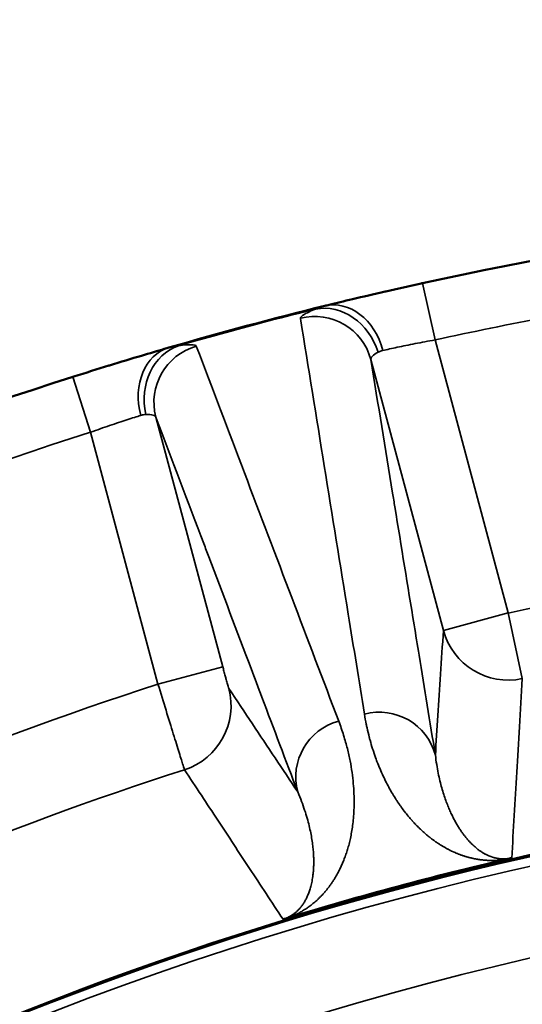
# Model space of a CAD drawing. Header units: millimetres. Extents: x 40 to 2195, y 40 to 1687.
# Tile 113 of 185: x 896 to 907, y 1482 to 1504. Entities that reach past the tile are written whole.
import ezdxf

# ---------------------------------------------------------------- set-up
doc = ezdxf.new("R2010")
doc.units = ezdxf.units.MM
doc.header["$LTSCALE"] = 8
for name, color, linetype, lineweight in [('Dimension (ISO)', 7, 'Continuous', 25), ('Visible (ISO)', 7, 'Continuous', 50), ('Visible Narrow (ISO)', 7, 'Continuous', 35)]:
    doc.layers.add(name, color=color, linetype=linetype, lineweight=lineweight)
doc.styles.add('Note Text (ANSI)', font='tahoma.ttf')
doc.dimstyles.new('Default (ISO)', dxfattribs={"dimscale": 8, "dimtxt": 1, "dimasz": 2.5, "dimexe": 3.175, "dimexo": 0, "dimgap": 0.762, "dimtad": 1, "dimrnd": 1e-08, "dimzin": 0, "dimdsep": 46, "dimtxsty": 'Note Text (ANSI)', "dimcen": 0.09, "dimdle": 10, "dimclrd": 1, "dimclre": 1, "dimclrt": 1, "dimazin": 0, "dimtfac": 3.5052, "dimtmove": 0, "dimatfit": 3, "dimfxl": 1, "dimtolj": 1, "dimtzin": 0, "dimlwd": -1, "dimlwe": -1, "dimarcsym": 0})

# ---------------------------------------------------------------- blocks, each defined once
blk = doc.blocks.new('_DotSmall')
at = {"color": 0, "linetype": 'ByBlock', "const_width": 0.5}
blk.add_lwpolyline([(-0.0625, 0, 1), (0.0625, 0, 1)], format="xyb", close=True, dxfattribs=at)
blk = doc.blocks.new('*D18')
at = {"layer": 'Defpoints', "color": 0, "transparency": 16777216}
for p in [(923.956, 1581.536), (883.956, 1411.827), (923.956, 1411.827)]:
    blk.add_point(p, dxfattribs=at)
at = {"layer": 'Dimension (ISO)', "color": 1, "transparency": 16777216}
for p, q in [((883.956, 1411.827), (883.956, 1606.936)), ((923.956, 1411.827), (923.956, 1606.936)), ((883.956, 1581.536), (732.283, 1581.536)), ((923.956, 1581.536), (883.956, 1581.536)), ((923.956, 1581.536), (943.956, 1581.536))]:
    blk.add_line(p, q, dxfattribs=at)
at = {"layer": 'Dimension (ISO)', "color": 1, "transparency": 16777216, "xscale": 20, "yscale": 20, "zscale": 20}
blk.add_blockref('_DotSmall', (883.956, 1581.536), dxfattribs=at)
at = {"layer": 'Dimension (ISO)', "color": 1, "transparency": 16777216, "xscale": 20, "yscale": 20, "zscale": 20, "rotation": 180}
blk.add_blockref('_DotSmall', (923.956, 1581.536), dxfattribs=at)
at = {"layer": 'Dimension (ISO)', "color": 1, "transparency": 16777216, "insert": (738.379, 1598.098), "char_height": 8, "attachment_point": 1, "style": 'Note Text (ANSI)'}
blk.add_mtext('\\A1;40.00 mm [1.575 in]', dxfattribs=at)
blk = doc.blocks.new('*D19')
at = {"layer": 'Defpoints', "color": 0, "transparency": 16777216}
for p in [(963.956, 1581.536), (923.956, 1411.827), (963.956, 1411.827)]:
    blk.add_point(p, dxfattribs=at)
at = {"layer": 'Dimension (ISO)', "color": 1, "transparency": 16777216}
for p, q in [((923.956, 1411.827), (923.956, 1606.936)), ((963.956, 1411.827), (963.956, 1606.936)), ((923.956, 1581.536), (903.956, 1581.536)), ((923.956, 1581.536), (963.956, 1581.536)), ((963.956, 1581.536), (1115.63, 1581.536))]:
    blk.add_line(p, q, dxfattribs=at)
at = {"layer": 'Dimension (ISO)', "color": 1, "transparency": 16777216, "xscale": 20, "yscale": 20, "zscale": 20}
blk.add_blockref('_DotSmall', (923.956, 1581.536), dxfattribs=at)
at = {"layer": 'Dimension (ISO)', "color": 1, "transparency": 16777216, "xscale": 20, "yscale": 20, "zscale": 20, "rotation": 180}
blk.add_blockref('_DotSmall', (963.956, 1581.536), dxfattribs=at)
at = {"layer": 'Dimension (ISO)', "color": 1, "transparency": 16777216, "insert": (1010.052, 1598.098), "char_height": 8, "attachment_point": 1, "style": 'Note Text (ANSI)'}
blk.add_mtext('\\A1;40.00 mm [1.575 in]', dxfattribs=at)

msp = doc.modelspace()

# ---------------------------------------------------------------- linework, layer by layer
at = {"layer": 'Visible (ISO)'}
for centre, radius, start, end in [((923.956, 1411.827), 88, 92.63572, 102.36428), ((923.956, 1411.827), 88, 103.82664, 106.17336), ((923.956, 1411.827), 88, 107.63572, 117.36428), ((923.956, 1411.828), 78.999, 107.41244, 107.41259), ((923.956, 1411.827), 75, 48.2485, 166.5066), ((923.956, 1411.827), 74.974, 48.44102, 166.5018), ((923.956, 1411.827), 75.026, 103.06637, 106.93368)]:
    msp.add_arc(centre, radius, start, end, dxfattribs=at)
for points in [[(904.292, 1497.602), (904.547, 1497.661), (904.816, 1497.721), (905.084, 1497.78)], [(905.113, 1497.786), (905.104, 1497.784), (905.094, 1497.782), (905.084, 1497.78)], [(903.026, 1497.302), (903.18, 1497.34), (903.357, 1497.383), (903.55, 1497.429)], [(903.026, 1497.302), (902.992, 1497.294), (902.958, 1497.285), (902.926, 1497.277)], [(898.828, 1496.163), (899.016, 1496.219), (899.189, 1496.27), (899.34, 1496.314)], [(899.445, 1496.345), (899.411, 1496.335), (899.376, 1496.325), (899.341, 1496.314)], [(897.317, 1495.698), (897.581, 1495.782), (897.847, 1495.865), (898.1, 1495.943)], [(897.317, 1495.698), (897.31, 1495.696), (897.303, 1495.694), (897.296, 1495.692)]]:
    msp.add_open_spline(points, degree=3, dxfattribs=at)
for points, knots in [([(904.292, 1497.602), (904.288, 1497.601), (904.026, 1497.541), (903.773, 1497.482), (903.55, 1497.429)], [0.3284183, 0.3284183, 0.3284183, 0.3284183, 0.3333333, 0.6563376, 0.6563376, 0.6563376, 0.6563376]), ([(898.828, 1496.163), (898.609, 1496.098), (898.361, 1496.023), (898.104, 1495.944), (898.1, 1495.943)], [0.3439687, 0.3439687, 0.3439687, 0.3439687, 0.6666667, 0.6715503, 0.6715503, 0.6715503, 0.6715503]), ([(907.107, 1484.938), (907.106, 1484.938), (907.104, 1484.937), (907.103, 1484.937), (907.09, 1484.934), (907.074, 1484.93), (907.057, 1484.926), (907.054, 1484.925), (907.05, 1484.924), (907.047, 1484.923), (907.031, 1484.919), (907.014, 1484.915), (906.995, 1484.911)], [0, 0, 0, 0, 0.0441154, 0.0441154, 0.0441154, 0.5, 0.5, 0.5, 0.5872975, 0.5872975, 0.5872975, 1, 1, 1, 1]), ([(902.104, 1483.601), (902.099, 1483.599), (902.094, 1483.598), (902.089, 1483.596), (902.073, 1483.591), (902.057, 1483.586), (902.043, 1483.582), (902.033, 1483.579), (902.023, 1483.576), (902.014, 1483.574), (902.007, 1483.572), (902, 1483.57), (901.993, 1483.568)], [0, 0, 0, 0, 0.111939, 0.111939, 0.111939, 0.5, 0.5, 0.5, 0.773572, 0.773572, 0.773572, 1, 1, 1, 1])]:
    msp.add_open_spline(points, degree=3, knots=knots, dxfattribs=at)
at = {"layer": 'Visible Narrow (ISO)'}
for p, q in [((905.392, 1496.516), (905.113, 1497.786)), ((907.027, 1490.414), (905.392, 1496.516)), ((905.578, 1490.025), (903.956, 1496.08)), ((897.296, 1495.692), (897.689, 1494.453)), ((899.151, 1494.793), (900.647, 1489.209)), ((897.689, 1494.453), (899.198, 1488.821)), ((907.027, 1490.414), (905.578, 1490.025)), ((907.343, 1488.948), (907.027, 1490.414)), ((899.198, 1488.821), (900.647, 1489.209))]:
    msp.add_line(p, q, dxfattribs=at)
for radius, start, end in [(86.7, 98.99529, 102.36428), (87.981, 103.96887, 106.03113), (86.7, 107.63572, 117.36428), (80.389, 92.8428, 102.1572), (80.876, 107.82566, 117.17434), (78.877, 107.84022, 117.15978), (74.75, 49.44234, 130.55766), (72.751, 49.54382, 130.45618)]:
    msp.add_arc((923.956, 1411.827), radius, start, end, dxfattribs=at)
for centre, major_axis, ratio, start_param, end_param in [((903.236, 1496.015), (-0.311, 1.262), 0.789781, 4.728561, 6.283186), ((903.031, 1495.95), (-0.499, 1.2), 0.864872, 4.597578, 6.109722), ((902.7, 1495.744), (1.283, 0.209), 0.996203, 0.100398, 1.656776), ((899.807, 1495.096), (-0.362, 1.249), 0.789779, 6.283184, 7.837805), ((900.017, 1495.142), (-0.167, 1.289), 0.864879, 0.173697, 1.685659), ((900.407, 1495.129), (-1.216, -0.46), 0.996202, 4.62639, 6.182791), ((907.027, 1490.414), (-1.497, 0.097), 0.99963, 0.326461, 1.847431), ((899.332, 1488.339), (1.248, 0.832), 0.99963, 4.435713, 5.956729), ((904.143, 1486.902), (1.283, 0.21), 0.996196, 0.100308, 1.666589), ((903.578, 1486.75), (-1.216, -0.46), 0.996196, 4.616597, 6.182878)]:
    msp.add_ellipse(centre, major_axis=major_axis, ratio=ratio, start_param=start_param, end_param=end_param, dxfattribs=at)
for points in [[(902.718, 1497.207), (902.604, 1497.159), (902.435, 1497.078), (902.378, 1497.02), (902.382, 1496.999)], [(898.815, 1494.83), (898.726, 1494.803), (898.515, 1494.736), (898.123, 1494.607), (897.834, 1494.505), (897.689, 1494.453)], [(899.198, 1488.821), (899.259, 1488.624), (899.38, 1488.231), (899.546, 1487.696), (899.679, 1487.268), (899.767, 1486.988), (899.789, 1486.916), (899.791, 1486.911)], [(905.399, 1487.238), (905.408, 1487.164), (905.427, 1487.023), (905.462, 1486.833), (905.5, 1486.66), (905.542, 1486.502), (905.586, 1486.357), (905.632, 1486.223), (905.678, 1486.101), (905.725, 1485.992), (905.771, 1485.892), (905.817, 1485.801), (905.863, 1485.718), (905.908, 1485.642), (905.952, 1485.573), (905.996, 1485.509), (906.038, 1485.451), (906.08, 1485.399), (906.12, 1485.351), (906.159, 1485.307), (906.197, 1485.267), (906.234, 1485.232), (906.269, 1485.199), (906.303, 1485.17), (906.335, 1485.144), (906.366, 1485.12), (906.396, 1485.099), (906.424, 1485.08), (906.451, 1485.063), (906.476, 1485.047), (906.501, 1485.033), (906.525, 1485.021), (906.548, 1485.009), (906.57, 1484.999), (906.592, 1484.989), (906.613, 1484.98), (906.633, 1484.972), (906.653, 1484.965), (906.672, 1484.959), (906.691, 1484.953), (906.709, 1484.948), (906.726, 1484.943), (906.744, 1484.939), (906.761, 1484.935), (906.777, 1484.932), (906.793, 1484.929), (906.809, 1484.926), (906.824, 1484.924), (906.839, 1484.922), (906.854, 1484.921), (906.868, 1484.92), (906.883, 1484.919), (906.897, 1484.918), (906.911, 1484.918), (906.926, 1484.918), (906.941, 1484.918), (906.956, 1484.918), (906.973, 1484.919), (906.992, 1484.92), (907.015, 1484.922), (907.042, 1484.926), (907.07, 1484.93), (907.094, 1484.935), (907.107, 1484.938)], [(901.993, 1483.568), (902.006, 1483.572), (902.029, 1483.579), (902.062, 1483.592), (902.09, 1483.604), (902.114, 1483.616), (902.137, 1483.628), (902.16, 1483.64), (902.182, 1483.653), (902.204, 1483.667), (902.225, 1483.682), (902.246, 1483.698), (902.266, 1483.714), (902.287, 1483.731), (902.307, 1483.75), (902.327, 1483.769), (902.347, 1483.79), (902.367, 1483.812), (902.388, 1483.836), (902.409, 1483.863), (902.43, 1483.891), (902.451, 1483.922), (902.471, 1483.955), (902.49, 1483.988), (902.508, 1484.022), (902.526, 1484.057), (902.543, 1484.095), (902.56, 1484.135), (902.576, 1484.178), (902.592, 1484.225), (902.607, 1484.275), (902.622, 1484.33), (902.636, 1484.39), (902.648, 1484.455), (902.659, 1484.525), (902.668, 1484.6), (902.675, 1484.68), (902.679, 1484.767), (902.681, 1484.861), (902.679, 1484.965), (902.672, 1485.08), (902.66, 1485.207), (902.64, 1485.348), (902.614, 1485.498), (902.579, 1485.657), (902.535, 1485.825), (902.479, 1486.006), (902.411, 1486.2), (902.354, 1486.341), (902.322, 1486.414)]]:
    msp.add_open_spline(points, degree=3, dxfattribs=at)
for points, knots in [([(902.926, 1497.277), (902.912, 1497.274), (902.899, 1497.271), (902.886, 1497.267), (902.861, 1497.26), (902.837, 1497.253), (902.815, 1497.245), (902.78, 1497.234), (902.748, 1497.221), (902.718, 1497.207)], [0.0000021, 0.0000021, 0.0000021, 0.0000021, 0.173439, 0.173439, 0.173439, 0.5, 0.5, 0.5, 1, 1, 1, 1]), ([(902.382, 1496.999), (902.561, 1495.892), (902.739, 1494.792), (902.916, 1493.701), (903.096, 1492.589), (903.274, 1491.486), (903.451, 1490.391), (903.573, 1489.642), (903.693, 1488.896), (903.813, 1488.154)], [0, 0, 0, 0, 0.368492, 0.368492, 0.368492, 0.743509, 0.743509, 0.743509, 1, 1, 1, 1]), ([(899.66, 1496.387), (899.627, 1496.384), (899.593, 1496.38), (899.557, 1496.372), (899.521, 1496.365), (899.484, 1496.356), (899.445, 1496.345)], [0, 0, 0, 0, 0.5, 0.5, 0.5, 1, 1, 1, 1]), ([(900.055, 1496.375), (900.047, 1496.396), (899.968, 1496.417), (899.782, 1496.403), (899.66, 1496.387)], [0, 0, 0, 0, 0.5, 0.9999984, 0.9999984, 0.9999984, 0.9999984]), ([(903.238, 1488), (902.891, 1488.913), (902.541, 1489.832), (902.19, 1490.757), (901.838, 1491.681), (901.485, 1492.612), (901.129, 1493.548), (900.773, 1494.484), (900.415, 1495.427), (900.055, 1496.375)], [0, 0, 0, 0, 0.3333333, 0.3333333, 0.3333333, 0.6666667, 0.6666667, 0.6666667, 1, 1, 1, 1]), ([(905.392, 1496.516), (905.241, 1496.49), (904.94, 1496.433), (904.535, 1496.349), (904.318, 1496.301), (904.228, 1496.281)], [0, 0, 0, 0, 0.3333333, 0.6666667, 0.9999978, 0.9999978, 0.9999978, 0.9999978]), ([(904.119, 1496.242), (904.062, 1496.209), (903.975, 1496.149), (903.951, 1496.1), (903.956, 1496.08)], [0.0000067, 0.0000067, 0.0000067, 0.0000067, 0.5, 1, 1, 1, 1]), ([(904.228, 1496.281), (904.207, 1496.276), (904.188, 1496.27), (904.169, 1496.264), (904.151, 1496.257), (904.135, 1496.25), (904.12, 1496.242)], [0, 0, 0, 0, 0.5, 0.5, 0.5, 0.9989295, 0.9989295, 0.9989295, 0.9989295]), ([(903.956, 1496.08), (904.119, 1495.079), (904.282, 1494.084), (904.443, 1493.095), (904.46, 1492.991), (904.477, 1492.887), (904.494, 1492.783), (904.638, 1491.9), (904.781, 1491.022), (904.924, 1490.148), (904.961, 1489.923), (904.997, 1489.699), (905.034, 1489.474), (905.156, 1488.725), (905.278, 1487.98), (905.399, 1487.238)], [0, 0, 0, 0, 0.333333, 0.333333, 0.333333, 0.368492, 0.368492, 0.368492, 0.666667, 0.666667, 0.666667, 0.743509, 0.743509, 0.743509, 1, 1, 1, 1]), ([(898.929, 1494.851), (898.911, 1494.85), (898.893, 1494.848), (898.874, 1494.845), (898.862, 1494.843), (898.849, 1494.84), (898.836, 1494.836), (898.829, 1494.835), (898.822, 1494.833), (898.815, 1494.83)], [0.0011973, 0.0011973, 0.0011973, 0.0011973, 0.5, 0.5, 0.5, 0.8256774, 0.8256774, 0.8256774, 0.9999994, 0.9999994, 0.9999994, 0.9999994]), ([(899.151, 1494.793), (899.145, 1494.813), (899.1, 1494.843), (898.995, 1494.852), (898.929, 1494.851)], [0.0000003, 0.0000003, 0.0000003, 0.0000003, 0.5, 1, 1, 1, 1]), ([(902.322, 1486.414), (902.056, 1487.117), (901.789, 1487.823), (901.52, 1488.533), (901.44, 1488.745), (901.359, 1488.958), (901.278, 1489.172), (900.965, 1489.999), (900.651, 1490.831), (900.334, 1491.668), (900.296, 1491.767), (900.259, 1491.865), (900.222, 1491.964), (899.867, 1492.901), (899.51, 1493.844), (899.151, 1494.793)], [0, 0, 0, 0, 0.256491, 0.256491, 0.256491, 0.333333, 0.333333, 0.333333, 0.631508, 0.631508, 0.631508, 0.666667, 0.666667, 0.666667, 1, 1, 1, 1]), ([(905.399, 1487.238), (905.418, 1487.527), (905.436, 1487.823), (905.456, 1488.124), (905.475, 1488.426), (905.495, 1488.733), (905.515, 1489.049), (905.536, 1489.366), (905.557, 1489.692), (905.578, 1490.025)], [0, 0, 0, 0, 0.333333, 0.333333, 0.333333, 0.666667, 0.666667, 0.666667, 1, 1, 1, 1]), ([(900.647, 1489.209), (900.651, 1489.195), (900.655, 1489.18), (900.659, 1489.166), (900.668, 1489.13), (900.678, 1489.096), (900.687, 1489.062), (900.692, 1489.044), (900.697, 1489.026), (900.702, 1489.008), (900.709, 1488.981), (900.716, 1488.954), (900.723, 1488.929), (900.729, 1488.91), (900.734, 1488.891), (900.738, 1488.874), (900.744, 1488.855), (900.748, 1488.838), (900.753, 1488.823), (900.757, 1488.806), (900.762, 1488.79), (900.765, 1488.777), (900.768, 1488.768), (900.77, 1488.76), (900.772, 1488.753), (900.776, 1488.742), (900.778, 1488.735), (900.78, 1488.73), (900.78, 1488.729), (900.781, 1488.727), (900.781, 1488.727)], [0.0000004, 0.0000004, 0.0000004, 0.0000004, 0.0569537, 0.0569537, 0.0569537, 0.2, 0.2, 0.2, 0.2779154, 0.2779154, 0.2779154, 0.4, 0.4, 0.4, 0.4970392, 0.4970392, 0.4970392, 0.6, 0.6, 0.6, 0.7160805, 0.7160805, 0.7160805, 0.8, 0.8, 0.8, 0.9372032, 0.9372032, 0.9372032, 1, 1, 1, 1]), ([(907.107, 1484.938), (907.125, 1485.253), (907.144, 1485.572), (907.162, 1485.891), (907.181, 1486.21), (907.2, 1486.529), (907.219, 1486.858), (907.238, 1487.186), (907.258, 1487.524), (907.279, 1487.872), (907.299, 1488.221), (907.321, 1488.579), (907.343, 1488.948)], [0, 0, 0, 0, 0.25, 0.25, 0.25, 0.5, 0.5, 0.5, 0.75, 0.75, 0.75, 1, 1, 1, 1]), ([(900.781, 1488.727), (900.96, 1488.458), (901.137, 1488.193), (901.309, 1487.935), (901.48, 1487.678), (901.647, 1487.428), (901.815, 1487.175), (901.983, 1486.923), (902.153, 1486.668), (902.322, 1486.414)], [0, 0, 0, 0, 0.333333, 0.333333, 0.333333, 0.666667, 0.666667, 0.666667, 1, 1, 1, 1]), ([(902.104, 1483.601), (902.125, 1483.608), (902.144, 1483.616), (902.161, 1483.623), (902.179, 1483.63), (902.195, 1483.637), (902.211, 1483.644), (902.227, 1483.651), (902.242, 1483.658), (902.257, 1483.665), (902.272, 1483.672), (902.287, 1483.679), (902.302, 1483.686), (902.316, 1483.694), (902.331, 1483.701), (902.346, 1483.709), (902.36, 1483.717), (902.375, 1483.725), (902.389, 1483.733), (902.404, 1483.741), (902.418, 1483.75), (902.432, 1483.758), (902.446, 1483.767), (902.46, 1483.775), (902.474, 1483.784), (902.488, 1483.793), (902.502, 1483.802), (902.516, 1483.812), (902.53, 1483.821), (902.544, 1483.83), (902.558, 1483.84), (902.571, 1483.85), (902.585, 1483.86), (902.599, 1483.87), (902.613, 1483.881), (902.627, 1483.891), (902.641, 1483.902), (902.654, 1483.913), (902.668, 1483.925), (902.682, 1483.936), (902.696, 1483.948), (902.71, 1483.96), (902.725, 1483.973), (902.739, 1483.985), (902.753, 1483.998), (902.768, 1484.012), (902.782, 1484.025), (902.797, 1484.04), (902.812, 1484.054), (902.827, 1484.069), (902.842, 1484.085), (902.858, 1484.101), (902.873, 1484.117), (902.888, 1484.133), (902.903, 1484.15), (902.918, 1484.167), (902.933, 1484.185), (902.948, 1484.202), (902.963, 1484.22), (902.977, 1484.238), (902.991, 1484.255), (903.005, 1484.273), (903.019, 1484.292), (903.033, 1484.31), (903.047, 1484.329), (903.06, 1484.347), (903.074, 1484.367), (903.087, 1484.386), (903.1, 1484.406), (903.114, 1484.427), (903.127, 1484.447), (903.14, 1484.468), (903.154, 1484.49), (903.167, 1484.512), (903.18, 1484.535), (903.194, 1484.559), (903.207, 1484.582), (903.22, 1484.607), (903.234, 1484.632), (903.247, 1484.658), (903.26, 1484.684), (903.274, 1484.712), (903.287, 1484.74), (903.3, 1484.769), (903.313, 1484.799), (903.326, 1484.829), (903.34, 1484.86), (903.352, 1484.892), (903.365, 1484.925), (903.378, 1484.959), (903.39, 1484.994), (903.403, 1485.029), (903.415, 1485.065), (903.427, 1485.103), (903.438, 1485.14), (903.45, 1485.179), (903.461, 1485.22), (903.471, 1485.26), (903.482, 1485.302), (903.492, 1485.345), (903.502, 1485.388), (903.511, 1485.433), (903.52, 1485.48), (903.528, 1485.527), (903.537, 1485.576), (903.544, 1485.627), (903.551, 1485.678), (903.558, 1485.731), (903.564, 1485.787), (903.569, 1485.843), (903.574, 1485.902), (903.577, 1485.964), (903.581, 1486.026), (903.583, 1486.092), (903.584, 1486.16), (903.584, 1486.229), (903.583, 1486.301), (903.58, 1486.376), (903.577, 1486.45), (903.572, 1486.527), (903.565, 1486.606), (903.558, 1486.685), (903.549, 1486.766), (903.537, 1486.85), (903.525, 1486.933), (903.511, 1487.019), (903.494, 1487.108), (903.476, 1487.197), (903.456, 1487.289), (903.432, 1487.384), (903.408, 1487.479), (903.38, 1487.578), (903.348, 1487.68), (903.316, 1487.783), (903.28, 1487.89), (903.238, 1488)], [0.0000009, 0.0000009, 0.0000009, 0.0000009, 0.0222222, 0.0222222, 0.0222222, 0.0444444, 0.0444444, 0.0444444, 0.0666667, 0.0666667, 0.0666667, 0.0888889, 0.0888889, 0.0888889, 0.1111111, 0.1111111, 0.1111111, 0.1333333, 0.1333333, 0.1333333, 0.1555556, 0.1555556, 0.1555556, 0.1777778, 0.1777778, 0.1777778, 0.2, 0.2, 0.2, 0.2222222, 0.2222222, 0.2222222, 0.2444444, 0.2444444, 0.2444444, 0.2666667, 0.2666667, 0.2666667, 0.2888889, 0.2888889, 0.2888889, 0.3111111, 0.3111111, 0.3111111, 0.3333333, 0.3333333, 0.3333333, 0.3555556, 0.3555556, 0.3555556, 0.3777778, 0.3777778, 0.3777778, 0.4, 0.4, 0.4, 0.4222222, 0.4222222, 0.4222222, 0.4444444, 0.4444444, 0.4444444, 0.4666667, 0.4666667, 0.4666667, 0.4888889, 0.4888889, 0.4888889, 0.5111111, 0.5111111, 0.5111111, 0.5333333, 0.5333333, 0.5333333, 0.5555556, 0.5555556, 0.5555556, 0.5777778, 0.5777778, 0.5777778, 0.6, 0.6, 0.6, 0.6222222, 0.6222222, 0.6222222, 0.6444444, 0.6444444, 0.6444444, 0.6666667, 0.6666667, 0.6666667, 0.6888889, 0.6888889, 0.6888889, 0.7111111, 0.7111111, 0.7111111, 0.7333333, 0.7333333, 0.7333333, 0.7555556, 0.7555556, 0.7555556, 0.7777778, 0.7777778, 0.7777778, 0.8, 0.8, 0.8, 0.8222222, 0.8222222, 0.8222222, 0.8444444, 0.8444444, 0.8444444, 0.8666667, 0.8666667, 0.8666667, 0.8888889, 0.8888889, 0.8888889, 0.9111111, 0.9111111, 0.9111111, 0.9333333, 0.9333333, 0.9333333, 0.9555556, 0.9555556, 0.9555556, 0.9777778, 0.9777778, 0.9777778, 1, 1, 1, 1]), ([(903.813, 1488.154), (903.826, 1488.075), (903.84, 1487.999), (903.855, 1487.926), (903.86, 1487.9), (903.866, 1487.874), (903.871, 1487.848), (903.887, 1487.775), (903.904, 1487.706), (903.922, 1487.639), (903.927, 1487.616), (903.933, 1487.594), (903.939, 1487.573), (903.958, 1487.506), (903.977, 1487.441), (903.996, 1487.379), (904.002, 1487.36), (904.008, 1487.342), (904.014, 1487.323), (904.034, 1487.261), (904.055, 1487.202), (904.077, 1487.144), (904.083, 1487.128), (904.088, 1487.112), (904.094, 1487.097), (904.117, 1487.039), (904.139, 1486.982), (904.162, 1486.928), (904.168, 1486.915), (904.174, 1486.901), (904.179, 1486.888), (904.203, 1486.833), (904.227, 1486.781), (904.251, 1486.73), (904.257, 1486.719), (904.262, 1486.707), (904.268, 1486.696), (904.292, 1486.645), (904.317, 1486.597), (904.342, 1486.55), (904.347, 1486.54), (904.352, 1486.531), (904.357, 1486.522), (904.383, 1486.475), (904.408, 1486.431), (904.433, 1486.388), (904.438, 1486.38), (904.442, 1486.373), (904.447, 1486.365), (904.472, 1486.322), (904.498, 1486.281), (904.524, 1486.241), (904.528, 1486.235), (904.531, 1486.229), (904.535, 1486.223), (904.561, 1486.183), (904.588, 1486.145), (904.613, 1486.108), (904.617, 1486.104), (904.62, 1486.099), (904.624, 1486.094), (904.65, 1486.057), (904.676, 1486.021), (904.702, 1485.987), (904.705, 1485.983), (904.708, 1485.98), (904.711, 1485.976), (904.737, 1485.942), (904.764, 1485.908), (904.79, 1485.877), (904.793, 1485.874), (904.795, 1485.871), (904.797, 1485.868), (904.824, 1485.836), (904.85, 1485.806), (904.877, 1485.776), (904.878, 1485.774), (904.88, 1485.772), (904.882, 1485.77), (904.909, 1485.74), (904.935, 1485.712), (904.961, 1485.685), (904.963, 1485.683), (904.964, 1485.682), (904.965, 1485.681), (904.992, 1485.653), (905.018, 1485.627), (905.044, 1485.602), (905.045, 1485.601), (905.046, 1485.6), (905.047, 1485.599), (905.073, 1485.574), (905.099, 1485.549), (905.125, 1485.526), (905.126, 1485.526), (905.126, 1485.525), (905.126, 1485.525), (905.152, 1485.502), (905.178, 1485.479), (905.203, 1485.458), (905.229, 1485.437), (905.254, 1485.416), (905.278, 1485.397), (905.279, 1485.397), (905.279, 1485.396), (905.28, 1485.396), (905.304, 1485.377), (905.328, 1485.359), (905.351, 1485.342), (905.352, 1485.341), (905.353, 1485.341), (905.354, 1485.34), (905.376, 1485.323), (905.399, 1485.307), (905.421, 1485.292), (905.422, 1485.291), (905.424, 1485.29), (905.425, 1485.29), (905.446, 1485.275), (905.468, 1485.261), (905.489, 1485.247), (905.49, 1485.246), (905.492, 1485.245), (905.493, 1485.244), (905.514, 1485.231), (905.534, 1485.219), (905.553, 1485.207), (905.555, 1485.206), (905.557, 1485.205), (905.559, 1485.204), (905.578, 1485.192), (905.597, 1485.181), (905.616, 1485.171), (905.618, 1485.169), (905.62, 1485.168), (905.622, 1485.167), (905.64, 1485.157), (905.658, 1485.147), (905.675, 1485.138), (905.677, 1485.137), (905.68, 1485.136), (905.682, 1485.135), (905.699, 1485.126), (905.715, 1485.117), (905.732, 1485.109), (905.734, 1485.108), (905.737, 1485.107), (905.739, 1485.105), (905.755, 1485.098), (905.771, 1485.09), (905.786, 1485.083), (905.789, 1485.082), (905.791, 1485.081), (905.794, 1485.079), (905.809, 1485.073), (905.823, 1485.066), (905.838, 1485.06), (905.84, 1485.059), (905.843, 1485.058), (905.846, 1485.056), (905.86, 1485.05), (905.874, 1485.045), (905.887, 1485.039), (905.89, 1485.038), (905.893, 1485.037), (905.896, 1485.036), (905.909, 1485.03), (905.922, 1485.025), (905.934, 1485.021), (905.937, 1485.02), (905.94, 1485.018), (905.944, 1485.017), (905.956, 1485.013), (905.968, 1485.008), (905.979, 1485.004), (905.983, 1485.003), (905.986, 1485.002), (905.989, 1485.001), (906.001, 1484.997), (906.012, 1484.993), (906.023, 1484.989), (906.027, 1484.988), (906.03, 1484.987), (906.034, 1484.986), (906.045, 1484.982), (906.055, 1484.979), (906.066, 1484.975), (906.07, 1484.974), (906.073, 1484.973), (906.077, 1484.972), (906.087, 1484.969), (906.097, 1484.966), (906.107, 1484.963), (906.111, 1484.962), (906.115, 1484.961), (906.118, 1484.96), (906.128, 1484.957), (906.138, 1484.954), (906.147, 1484.952), (906.151, 1484.951), (906.155, 1484.95), (906.159, 1484.949), (906.168, 1484.946), (906.177, 1484.944), (906.186, 1484.942), (906.19, 1484.941), (906.194, 1484.94), (906.198, 1484.939), (906.207, 1484.937), (906.216, 1484.935), (906.224, 1484.933), (906.228, 1484.932), (906.232, 1484.931), (906.236, 1484.93), (906.245, 1484.928), (906.253, 1484.927), (906.261, 1484.925), (906.265, 1484.924), (906.269, 1484.923), (906.273, 1484.922), (906.281, 1484.921), (906.289, 1484.919), (906.297, 1484.918), (906.301, 1484.917), (906.305, 1484.916), (906.309, 1484.916), (906.317, 1484.914), (906.324, 1484.913), (906.331, 1484.912), (906.336, 1484.911), (906.34, 1484.91), (906.344, 1484.91), (906.351, 1484.908), (906.358, 1484.907), (906.365, 1484.906), (906.369, 1484.906), (906.374, 1484.905), (906.378, 1484.904), (906.385, 1484.903), (906.391, 1484.902), (906.398, 1484.901), (906.402, 1484.901), (906.407, 1484.9), (906.411, 1484.9), (906.418, 1484.899), (906.424, 1484.898), (906.43, 1484.897), (906.435, 1484.897), (906.439, 1484.896), (906.444, 1484.896), (906.45, 1484.895), (906.456, 1484.894), (906.462, 1484.894), (906.466, 1484.893), (906.471, 1484.893), (906.475, 1484.892), (906.481, 1484.892), (906.487, 1484.891), (906.492, 1484.891), (906.497, 1484.89), (906.502, 1484.89), (906.506, 1484.89), (906.512, 1484.889), (906.517, 1484.889), (906.522, 1484.888), (906.527, 1484.888), (906.532, 1484.888), (906.536, 1484.887), (906.541, 1484.887), (906.547, 1484.887), (906.552, 1484.887), (906.556, 1484.886), (906.561, 1484.886), (906.566, 1484.886), (906.571, 1484.885), (906.575, 1484.885), (906.58, 1484.885), (906.585, 1484.885), (906.59, 1484.885), (906.595, 1484.884), (906.599, 1484.884), (906.604, 1484.884), (906.608, 1484.884), (906.613, 1484.884), (906.618, 1484.884), (906.623, 1484.884), (906.627, 1484.884), (906.632, 1484.883), (906.636, 1484.883), (906.641, 1484.883), (906.646, 1484.883), (906.651, 1484.883), (906.655, 1484.883), (906.659, 1484.883), (906.663, 1484.883), (906.668, 1484.883), (906.673, 1484.883), (906.678, 1484.883), (906.682, 1484.883), (906.686, 1484.883), (906.69, 1484.883), (906.695, 1484.883), (906.7, 1484.883), (906.705, 1484.884), (906.709, 1484.884), (906.713, 1484.884), (906.717, 1484.884), (906.722, 1484.884), (906.727, 1484.884), (906.732, 1484.884), (906.736, 1484.884), (906.74, 1484.885), (906.743, 1484.885), (906.749, 1484.885), (906.754, 1484.885), (906.76, 1484.885), (906.764, 1484.886), (906.767, 1484.886), (906.771, 1484.886), (906.777, 1484.886), (906.783, 1484.887), (906.789, 1484.887), (906.792, 1484.887), (906.796, 1484.888), (906.799, 1484.888), (906.806, 1484.888), (906.812, 1484.889), (906.818, 1484.889), (906.822, 1484.889), (906.826, 1484.89), (906.83, 1484.89), (906.836, 1484.891), (906.843, 1484.891), (906.851, 1484.892), (906.855, 1484.892), (906.859, 1484.893), (906.863, 1484.893), (906.87, 1484.894), (906.879, 1484.895), (906.887, 1484.896), (906.891, 1484.896), (906.896, 1484.897), (906.9, 1484.897), (906.91, 1484.898), (906.92, 1484.9), (906.93, 1484.901), (906.935, 1484.902), (906.94, 1484.903), (906.945, 1484.903), (906.956, 1484.905), (906.968, 1484.907), (906.98, 1484.909), (906.985, 1484.909), (906.989, 1484.91), (906.995, 1484.911)], [0, 0, 0, 0, 0.0122449, 0.0122449, 0.0122449, 0.0166667, 0.0166667, 0.0166667, 0.029185, 0.029185, 0.029185, 0.0333333, 0.0333333, 0.0333333, 0.0461344, 0.0461344, 0.0461344, 0.05, 0.05, 0.05, 0.0630775, 0.0630775, 0.0630775, 0.0666667, 0.0666667, 0.0666667, 0.0800242, 0.0800242, 0.0800242, 0.0833333, 0.0833333, 0.0833333, 0.0969777, 0.0969777, 0.0969777, 0.1, 0.1, 0.1, 0.1139258, 0.1139258, 0.1139258, 0.1166667, 0.1166667, 0.1166667, 0.1308676, 0.1308676, 0.1308676, 0.1333333, 0.1333333, 0.1333333, 0.1478125, 0.1478125, 0.1478125, 0.15, 0.15, 0.15, 0.1647602, 0.1647602, 0.1647602, 0.1666667, 0.1666667, 0.1666667, 0.1817077, 0.1817077, 0.1817077, 0.1833333, 0.1833333, 0.1833333, 0.1986541, 0.1986541, 0.1986541, 0.2, 0.2, 0.2, 0.2156005, 0.2156005, 0.2156005, 0.2166667, 0.2166667, 0.2166667, 0.2325473, 0.2325473, 0.2325473, 0.2333333, 0.2333333, 0.2333333, 0.2494941, 0.2494941, 0.2494941, 0.25, 0.25, 0.25, 0.2664406, 0.2664406, 0.2664406, 0.2666667, 0.2666667, 0.2666667, 0.2833333, 0.2833333, 0.2833333, 0.3, 0.3, 0.3, 0.3003332, 0.3003332, 0.3003332, 0.3166667, 0.3166667, 0.3166667, 0.3172799, 0.3172799, 0.3172799, 0.3333333, 0.3333333, 0.3333333, 0.3342265, 0.3342265, 0.3342265, 0.35, 0.35, 0.35, 0.351173, 0.351173, 0.351173, 0.3666667, 0.3666667, 0.3666667, 0.3681193, 0.3681193, 0.3681193, 0.3833333, 0.3833333, 0.3833333, 0.3850658, 0.3850658, 0.3850658, 0.4, 0.4, 0.4, 0.4020123, 0.4020123, 0.4020123, 0.4166667, 0.4166667, 0.4166667, 0.4189587, 0.4189587, 0.4189587, 0.4333333, 0.4333333, 0.4333333, 0.435905, 0.435905, 0.435905, 0.45, 0.45, 0.45, 0.4528512, 0.4528512, 0.4528512, 0.4666667, 0.4666667, 0.4666667, 0.4697975, 0.4697975, 0.4697975, 0.4833333, 0.4833333, 0.4833333, 0.4867429, 0.4867429, 0.4867429, 0.5, 0.5, 0.5, 0.5036876, 0.5036876, 0.5036876, 0.5166667, 0.5166667, 0.5166667, 0.5206351, 0.5206351, 0.5206351, 0.5333333, 0.5333333, 0.5333333, 0.5375839, 0.5375839, 0.5375839, 0.55, 0.55, 0.55, 0.5545306, 0.5545306, 0.5545306, 0.5666667, 0.5666667, 0.5666667, 0.5714769, 0.5714769, 0.5714769, 0.5833333, 0.5833333, 0.5833333, 0.5884233, 0.5884233, 0.5884233, 0.6, 0.6, 0.6, 0.6053697, 0.6053697, 0.6053697, 0.6166667, 0.6166667, 0.6166667, 0.622316, 0.622316, 0.622316, 0.6333333, 0.6333333, 0.6333333, 0.6392623, 0.6392623, 0.6392623, 0.65, 0.65, 0.65, 0.6562084, 0.6562084, 0.6562084, 0.6666667, 0.6666667, 0.6666667, 0.6731541, 0.6731541, 0.6731541, 0.6833333, 0.6833333, 0.6833333, 0.6901017, 0.6901017, 0.6901017, 0.7, 0.7, 0.7, 0.7070493, 0.7070493, 0.7070493, 0.7166667, 0.7166667, 0.7166667, 0.7239955, 0.7239955, 0.7239955, 0.7333333, 0.7333333, 0.7333333, 0.7409417, 0.7409417, 0.7409417, 0.75, 0.75, 0.75, 0.7578879, 0.7578879, 0.7578879, 0.7666667, 0.7666667, 0.7666667, 0.7748341, 0.7748341, 0.7748341, 0.7833333, 0.7833333, 0.7833333, 0.7917803, 0.7917803, 0.7917803, 0.8, 0.8, 0.8, 0.8087265, 0.8087265, 0.8087265, 0.8166667, 0.8166667, 0.8166667, 0.8256728, 0.8256728, 0.8256728, 0.8333333, 0.8333333, 0.8333333, 0.8426195, 0.8426195, 0.8426195, 0.85, 0.85, 0.85, 0.859565, 0.859565, 0.859565, 0.8666667, 0.8666667, 0.8666667, 0.8765094, 0.8765094, 0.8765094, 0.8833333, 0.8833333, 0.8833333, 0.8934552, 0.8934552, 0.8934552, 0.9, 0.9, 0.9, 0.9104022, 0.9104022, 0.9104022, 0.9166667, 0.9166667, 0.9166667, 0.92735, 0.92735, 0.92735, 0.9333333, 0.9333333, 0.9333333, 0.9442821, 0.9442821, 0.9442821, 0.95, 0.95, 0.95, 0.9612226, 0.9612226, 0.9612226, 0.9666667, 0.9666667, 0.9666667, 0.9782365, 0.9782365, 0.9782365, 0.9833333, 0.9833333, 0.9833333, 0.9952328, 0.9952328, 0.9952328, 0.9999972, 0.9999972, 0.9999972, 0.9999972]), ([(899.791, 1486.911), (900.044, 1486.528), (900.294, 1486.149), (900.535, 1485.784), (900.775, 1485.419), (901.006, 1485.069), (901.247, 1484.703), (901.488, 1484.337), (901.739, 1483.955), (901.993, 1483.568)], [0, 0, 0, 0, 0.333333, 0.333333, 0.333333, 0.666667, 0.666667, 0.666667, 1, 1, 1, 1])]:
    msp.add_open_spline(points, degree=3, knots=knots, dxfattribs=at)

# ---------------------------------------------------------------- dimensions: what is measured, and where the dimension line sits
at = {"layer": 'Dimension (ISO)', "color": 1, "true_color": 0xff0000}
for base, p1, p2, picture, middle in [((923.956, 1581.536), (883.956, 1411.827), (923.956, 1411.827), '*D18', (788.12, 1581.536)), ((963.956, 1581.536), (923.956, 1411.827), (963.956, 1411.827), '*D19', (1059.793, 1581.536))]:
    dim = msp.add_linear_dim(base=base, p1=p1, p2=p2, angle=180, text='<> mm [1.575 in]', dimstyle='Default (ISO)', override={"dimgap": 0.762, "dimdec": 2, "dimpost": '', "dimblk1": 'DotSmall', "dimblk2": 'DotSmall', "dimsah": 1, "dimdle": 0, "dimtol": 0, "dimlim": 0, "dimtp": 0, "dimtm": 0, "dimtdec": 2, "dimtofl": 1, "dimatfit": 1}, dxfattribs=at)
    dim.commit()
    dim.dimension.update_dxf_attribs({"geometry": picture, "text_midpoint": middle, "dimtype": 160})

doc.saveas('drawing.dxf')
